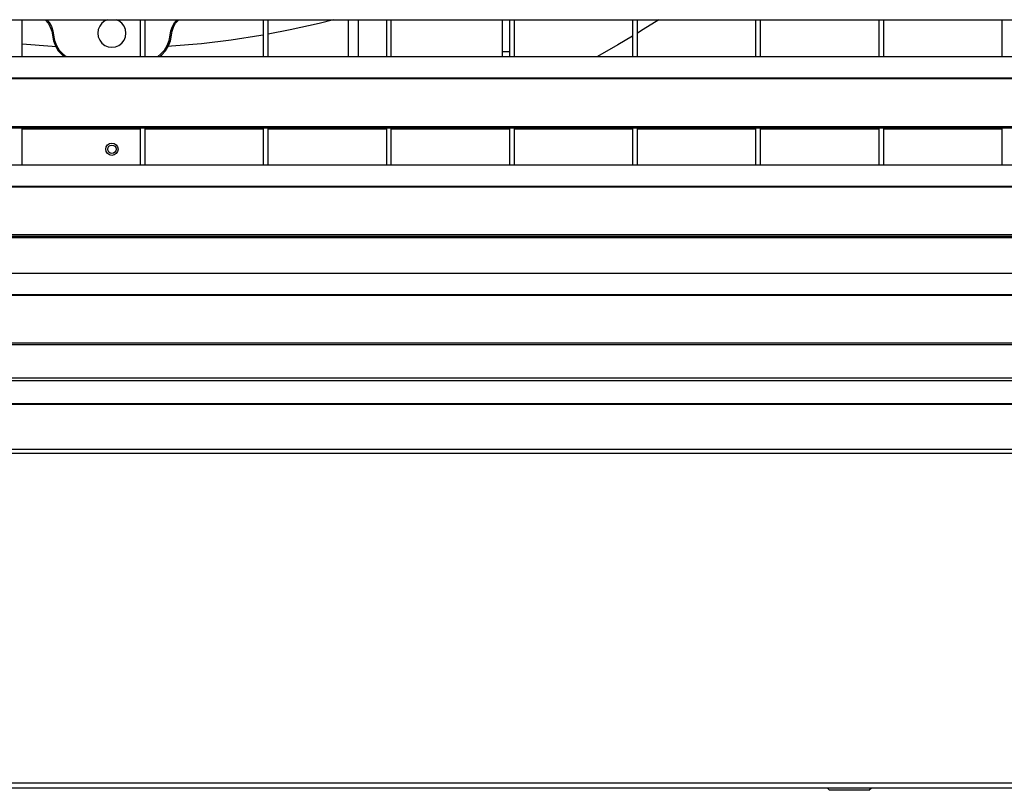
# Model space of a CAD drawing. Header units: millimetres. Extents: x 0 to 39025, y -31299 to 8400.
# Tile 13 of 256: x 6990 to 7390, y -25271 to -24958. Entities that reach past the tile are written whole.
import ezdxf

# ---------------------------------------------------------------- set-up
doc = ezdxf.new("R2010")
doc.units = ezdxf.units.MM

# ---------------------------------------------------------------- blocks, each defined once
blk = doc.blocks.new('*U53')
at = {"lineweight": 25}
for points in [[(7.21, 328.56), (7.21, 328.56), (1142.79, 328.56), (1142.79, 328.56)], [(387, 313.6), (387, 313.6), (387, 328.56), (387, 328.56)], [(435, 328.56), (435, 328.56), (435, 313.6), (435, 313.6)], [(437, 313.6), (437, 313.6), (437, 328.56), (437, 328.56)], [(485, 328.56), (485, 328.56), (485, 313.6), (485, 313.6)], [(487, 313.6), (487, 313.6), (487, 328.56), (487, 328.56)], [(519.5, 328.56), (519.5, 328.56), (519.5, 313.6), (519.5, 313.6)], [(523.5, 328.56), (523.5, 328.56), (523.5, 313.6), (523.5, 313.6)], [(534.99, 328.56), (534.99, 328.56), (534.99, 313.6), (534.99, 313.6)], [(537, 313.6), (537, 313.6), (537, 328.56), (537, 328.56)], [(582, 328.56), (582, 328.56), (582, 315.63), (582, 315.63)], [(585, 328.56), (585, 328.56), (585, 313.6), (585, 313.6)], [(587, 313.6), (587, 313.6), (587, 328.56), (587, 328.56)], [(635, 328.56), (635, 328.56), (635, 313.6), (635, 313.6)], [(637, 313.6), (637, 313.6), (637, 328.56), (637, 328.56)], [(685, 328.56), (685, 328.56), (685, 313.6), (685, 313.6)], [(687, 313.6), (687, 313.6), (687, 328.56), (687, 328.56)], [(735, 328.56), (735, 328.56), (735, 313.6), (735, 313.6)], [(737, 313.6), (737, 313.6), (737, 328.56), (737, 328.56)], [(785, 328.56), (785, 328.56), (785, 313.6), (785, 313.6)], [(247, 313.6), (247, 313.6), (818, 313.6), (818, 313.6)], [(582, 315.63), (582, 315.63), (582, 313.6), (582, 313.6)], [(582, 315.63), (582, 315.63), (585, 315.63), (585, 315.63)], [(16.21, 304.89), (16.21, 304.89), (1133.33, 304.89), (1133.33, 304.89)], [(16.21, 304.67), (16.21, 304.67), (1133.33, 304.67), (1133.33, 304.67)], [(7.21, 285.24), (7.21, 285.24), (1142.79, 285.24), (1142.79, 285.24)], [(7.21, 284.59), (7.21, 284.59), (1142.79, 284.59), (1142.79, 284.59)], [(387, 269.62), (387, 269.62), (387, 284.59), (387, 284.59)], [(387, 284.18), (387, 284.18), (435, 284.18), (435, 284.18)], [(435, 284.59), (435, 284.59), (435, 269.62), (435, 269.62)], [(437, 269.62), (437, 269.62), (437, 284.59), (437, 284.59)], [(437, 284.18), (437, 284.18), (485, 284.18), (485, 284.18)], [(485, 284.59), (485, 284.59), (485, 269.62), (485, 269.62)], [(487, 269.62), (487, 269.62), (487, 284.59), (487, 284.59)], [(487, 284.18), (487, 284.18), (534.99, 284.18), (534.99, 284.18)], [(534.99, 284.59), (534.99, 284.59), (534.99, 269.62), (534.99, 269.62)], [(537, 269.62), (537, 269.62), (537, 284.59), (537, 284.59)], [(537, 284.18), (537, 284.18), (585, 284.18), (585, 284.18)], [(585, 284.59), (585, 284.59), (585, 269.62), (585, 269.62)], [(587, 269.62), (587, 269.62), (587, 284.59), (587, 284.59)], [(587, 284.18), (587, 284.18), (635, 284.18), (635, 284.18)], [(635, 284.59), (635, 284.59), (635, 269.62), (635, 269.62)], [(637, 269.62), (637, 269.62), (637, 284.59), (637, 284.59)], [(637, 284.18), (637, 284.18), (685, 284.18), (685, 284.18)], [(685, 284.59), (685, 284.59), (685, 269.62), (685, 269.62)], [(687, 269.62), (687, 269.62), (687, 284.59), (687, 284.59)], [(687, 284.18), (687, 284.18), (735, 284.18), (735, 284.18)], [(735, 284.59), (735, 284.59), (735, 269.62), (735, 269.62)], [(737, 269.62), (737, 269.62), (737, 284.59), (737, 284.59)], [(737, 284.18), (737, 284.18), (785, 284.18), (785, 284.18)], [(785, 284.59), (785, 284.59), (785, 269.62), (785, 269.62)], [(247, 269.62), (247, 269.62), (818, 269.62), (818, 269.62)], [(16.21, 260.91), (16.21, 260.91), (1133.33, 260.91), (1133.33, 260.91)], [(16.21, 260.7), (16.21, 260.7), (1133.33, 260.7), (1133.33, 260.7)], [(7.21, 241.26), (7.21, 241.26), (1142.79, 241.26), (1142.79, 241.26)], [(7.21, 240.61), (7.21, 240.61), (1142.79, 240.61), (1142.79, 240.61)], [(1104.04, 239.97), (1104.04, 239.97), (45.96, 239.97), (45.96, 239.97)], [(246.81, 225.66), (246.81, 225.66), (818.19, 225.66), (818.19, 225.66)], [(247, 225.65), (247, 225.65), (818, 225.65), (818, 225.65)], [(16.21, 216.94), (16.21, 216.94), (1133.33, 216.94), (1133.33, 216.94)], [(16.21, 216.72), (16.21, 216.72), (1133.33, 216.72), (1133.33, 216.72)], [(7.21, 197.29), (7.21, 197.29), (1142.79, 197.29), (1142.79, 197.29)], [(7.21, 196.64), (7.21, 196.64), (1142.79, 196.64), (1142.79, 196.64)], [(1125.88, 182.99), (1125.88, 182.99), (24.11, 182.99), (24.11, 182.99)], [(24.11, 182.03), (24.11, 182.03), (1125.88, 182.03), (1125.88, 182.03)], [(1134.43, 172.31), (1134.43, 172.31), (15.57, 172.31), (15.57, 172.31)], [(1134.39, 172.58), (1134.39, 172.58), (15.61, 172.58), (15.61, 172.58)], [(1143.47, 152.28), (1143.47, 152.28), (6.52, 152.28), (6.52, 152.28)], [(1143.34, 153.92), (1143.34, 153.92), (6.66, 153.92), (6.66, 153.92)], [(6.52, 18.55), (6.52, 18.55), (1143.47, 18.55), (1143.47, 18.55)], [(6.52, 16.54), (6.52, 16.54), (1143.47, 16.54), (1143.47, 16.54)], [(714, 16.54), (714, 16.54), (715, 15.53), (715, 15.53)], [(731, 15.53), (731, 15.53), (732, 16.54), (732, 16.54)], [(731, 15.53), (731, 15.53), (715, 15.53), (715, 15.53)]]:
    blk.add_open_spline(points, degree=3, dxfattribs=at)
for points, knots in [([(396.35, 328.56), (396.35, 328.56), (396.48, 328.43), (396.48, 328.43), (396.48, 328.43), (397.59, 327.09), (397.59, 327.09), (397.59, 327.09), (398.45, 325.58), (398.45, 325.58), (398.45, 325.58), (399.04, 323.95), (399.04, 323.95), (399.04, 323.95), (399.34, 322.23), (399.34, 322.23)], [0, 0, 0, 0, 1, 1, 1, 2, 2, 2, 3, 3, 3, 4, 4, 4, 5, 5, 5, 5]), ([(397.05, 328.56), (397.05, 328.56), (398, 327.38), (398, 327.38), (398, 327.38), (398.91, 325.79), (398.91, 325.79), (398.91, 325.79), (399.52, 324.07), (399.52, 324.07), (399.52, 324.07), (399.84, 322.28), (399.84, 322.28)], [0, 0, 0, 0, 1, 1, 1, 2, 2, 2, 3, 3, 3, 4, 4, 4, 4]), ([(421.77, 328.56), (421.77, 328.56), (420.65, 328.06), (420.65, 328.06), (420.65, 328.06), (419.47, 327.15), (419.47, 327.15), (419.47, 327.15), (418.56, 325.96), (418.56, 325.96), (418.56, 325.96), (417.99, 324.58), (417.99, 324.58), (417.99, 324.58), (417.79, 323.09), (417.79, 323.09), (417.79, 323.09), (417.99, 321.61), (417.99, 321.61), (417.99, 321.61), (418.56, 320.24), (418.56, 320.24), (418.56, 320.24), (419.47, 319.05), (419.47, 319.05), (419.47, 319.05), (420.65, 318.14), (420.65, 318.14), (420.65, 318.14), (422.02, 317.56), (422.02, 317.56), (422.02, 317.56), (423.5, 317.37), (423.5, 317.37)], [0, 0, 0, 0, 1, 1, 1, 2, 2, 2, 3, 3, 3, 4, 4, 4, 5, 5, 5, 6, 6, 6, 7, 7, 7, 8, 8, 8, 9, 9, 9, 10, 10, 10, 11, 11, 11, 11]), ([(423.5, 317.37), (423.5, 317.37), (424.97, 317.56), (424.97, 317.56), (424.97, 317.56), (426.35, 318.14), (426.35, 318.14), (426.35, 318.14), (427.53, 319.05), (427.53, 319.05), (427.53, 319.05), (428.43, 320.24), (428.43, 320.24), (428.43, 320.24), (429.01, 321.61), (429.01, 321.61), (429.01, 321.61), (429.2, 323.09), (429.2, 323.09), (429.2, 323.09), (429.01, 324.58), (429.01, 324.58), (429.01, 324.58), (428.43, 325.96), (428.43, 325.96), (428.43, 325.96), (427.53, 327.15), (427.53, 327.15), (427.53, 327.15), (426.35, 328.06), (426.35, 328.06), (426.35, 328.06), (425.22, 328.56), (425.22, 328.56)], [0, 0, 0, 0, 1, 1, 1, 2, 2, 2, 3, 3, 3, 4, 4, 4, 5, 5, 5, 6, 6, 6, 7, 7, 7, 8, 8, 8, 9, 9, 9, 10, 10, 10, 11, 11, 11, 11]), ([(447.16, 322.28), (447.16, 322.28), (447.47, 324.07), (447.47, 324.07), (447.47, 324.07), (448.09, 325.79), (448.09, 325.79), (448.09, 325.79), (448.99, 327.38), (448.99, 327.38), (448.99, 327.38), (449.95, 328.56), (449.95, 328.56)], [0, 0, 0, 0, 1, 1, 1, 2, 2, 2, 3, 3, 3, 4, 4, 4, 4]), ([(447.65, 322.23), (447.65, 322.23), (447.96, 323.95), (447.96, 323.95), (447.96, 323.95), (448.54, 325.58), (448.54, 325.58), (448.54, 325.58), (449.4, 327.09), (449.4, 327.09), (449.4, 327.09), (450.51, 328.43), (450.51, 328.43), (450.51, 328.43), (450.65, 328.56), (450.65, 328.56)], [0, 0, 0, 0, 1, 1, 1, 2, 2, 2, 3, 3, 3, 4, 4, 4, 5, 5, 5, 5]), ([(513.57, 328.56), (513.57, 328.56), (507.75, 327.08), (507.75, 327.08), (507.75, 327.08), (495.89, 324.39), (495.89, 324.39), (495.89, 324.39), (487, 322.65), (487, 322.65)], [0, 0, 0, 0, 1, 1, 1, 2, 2, 2, 3, 3, 3, 3]), ([(645.7, 328.56), (645.7, 328.56), (639.35, 324.52), (639.35, 324.52), (639.35, 324.52), (637, 323.07), (637, 323.07)], [0, 0, 0, 0, 1, 1, 1, 2, 2, 2, 2]), ([(399.84, 322.28), (399.84, 322.28), (399.74, 322.26), (399.74, 322.26), (399.74, 322.26), (399.65, 322.26), (399.65, 322.26), (399.65, 322.26), (399.56, 322.25), (399.56, 322.25), (399.56, 322.25), (399.49, 322.24), (399.49, 322.24), (399.49, 322.24), (399.42, 322.24), (399.42, 322.24), (399.42, 322.24), (399.38, 322.24), (399.38, 322.24), (399.38, 322.24), (399.35, 322.23), (399.35, 322.23), (399.35, 322.23), (399.34, 322.23), (399.34, 322.23)], [0, 0, 0, 0, 1, 1, 1, 2, 2, 2, 3, 3, 3, 4, 4, 4, 5, 5, 5, 6, 6, 6, 7, 7, 7, 8, 8, 8, 8]), ([(399.34, 322.23), (399.34, 322.23), (399.75, 320), (399.75, 320), (399.75, 320), (400.55, 317.88), (400.55, 317.88), (400.55, 317.88), (401.74, 315.94), (401.74, 315.94), (401.74, 315.94), (403.25, 314.26), (403.25, 314.26), (403.25, 314.26), (404.04, 313.6), (404.04, 313.6)], [0, 0, 0, 0, 1, 1, 1, 2, 2, 2, 3, 3, 3, 4, 4, 4, 5, 5, 5, 5]), ([(399.84, 322.28), (399.84, 322.28), (400.23, 320.13), (400.23, 320.13), (400.23, 320.13), (401, 318.1), (401, 318.1), (401, 318.1), (402.14, 316.24), (402.14, 316.24), (402.14, 316.24), (403.59, 314.63), (403.59, 314.63), (403.59, 314.63), (404.88, 313.6), (404.88, 313.6)], [0, 0, 0, 0, 1, 1, 1, 2, 2, 2, 3, 3, 3, 4, 4, 4, 5, 5, 5, 5]), ([(442.12, 313.6), (442.12, 313.6), (443.41, 314.63), (443.41, 314.63), (443.41, 314.63), (444.86, 316.24), (444.86, 316.24), (444.86, 316.24), (446, 318.1), (446, 318.1), (446, 318.1), (446.77, 320.13), (446.77, 320.13), (446.77, 320.13), (447.16, 322.28), (447.16, 322.28)], [0, 0, 0, 0, 1, 1, 1, 2, 2, 2, 3, 3, 3, 4, 4, 4, 5, 5, 5, 5]), ([(442.96, 313.6), (442.96, 313.6), (443.74, 314.26), (443.74, 314.26), (443.74, 314.26), (445.26, 315.94), (445.26, 315.94), (445.26, 315.94), (446.44, 317.88), (446.44, 317.88), (446.44, 317.88), (447.25, 320), (447.25, 320), (447.25, 320), (447.65, 322.23), (447.65, 322.23)], [0, 0, 0, 0, 1, 1, 1, 2, 2, 2, 3, 3, 3, 4, 4, 4, 5, 5, 5, 5]), ([(485, 322.3), (485, 322.3), (483.95, 322.12), (483.95, 322.12), (483.95, 322.12), (471.95, 320.25), (471.95, 320.25), (471.95, 320.25), (459.89, 318.8), (459.89, 318.8), (459.89, 318.8), (447.78, 317.75), (447.78, 317.75), (447.78, 317.75), (446.33, 317.66), (446.33, 317.66)], [0, 0, 0, 0, 1, 1, 1, 2, 2, 2, 3, 3, 3, 4, 4, 4, 5, 5, 5, 5]), ([(447.16, 322.28), (447.16, 322.28), (447.25, 322.26), (447.25, 322.26), (447.25, 322.26), (447.35, 322.26), (447.35, 322.26), (447.35, 322.26), (447.44, 322.25), (447.44, 322.25), (447.44, 322.25), (447.51, 322.24), (447.51, 322.24), (447.51, 322.24), (447.57, 322.24), (447.57, 322.24), (447.57, 322.24), (447.62, 322.24), (447.62, 322.24), (447.62, 322.24), (447.65, 322.23), (447.65, 322.23), (447.65, 322.23), (447.65, 322.23), (447.65, 322.23)], [0, 0, 0, 0, 1, 1, 1, 2, 2, 2, 3, 3, 3, 4, 4, 4, 5, 5, 5, 6, 6, 6, 7, 7, 7, 8, 8, 8, 8]), ([(635, 321.85), (635, 321.85), (629.01, 318.3), (629.01, 318.3), (629.01, 318.3), (620.72, 313.6), (620.72, 313.6)], [0, 0, 0, 0, 1, 1, 1, 2, 2, 2, 2]), ([(387, 318.8), (387, 318.8), (387.11, 318.8), (387.11, 318.8), (387.11, 318.8), (399.22, 317.75), (399.22, 317.75), (399.22, 317.75), (400.66, 317.66), (400.66, 317.66)], [0, 0, 0, 0, 1, 1, 1, 2, 2, 2, 3, 3, 3, 3]), ([(426, 275.94), (426, 275.94), (425.81, 276.9), (425.81, 276.9), (425.81, 276.9), (425.27, 277.72), (425.27, 277.72), (425.27, 277.72), (424.46, 278.26), (424.46, 278.26), (424.46, 278.26), (423.5, 278.45), (423.5, 278.45), (423.5, 278.45), (422.54, 278.26), (422.54, 278.26), (422.54, 278.26), (421.73, 277.72), (421.73, 277.72), (421.73, 277.72), (421.19, 276.9), (421.19, 276.9), (421.19, 276.9), (421, 275.94), (421, 275.94), (421, 275.94), (421.19, 274.98), (421.19, 274.98), (421.19, 274.98), (421.73, 274.16), (421.73, 274.16), (421.73, 274.16), (422.54, 273.62), (422.54, 273.62), (422.54, 273.62), (423.5, 273.42), (423.5, 273.42), (423.5, 273.42), (424.46, 273.62), (424.46, 273.62), (424.46, 273.62), (425.27, 274.16), (425.27, 274.16), (425.27, 274.16), (425.81, 274.98), (425.81, 274.98), (425.81, 274.98), (426, 275.94), (426, 275.94)], [0, 0, 0, 0, 1, 1, 1, 2, 2, 2, 3, 3, 3, 4, 4, 4, 5, 5, 5, 6, 6, 6, 7, 7, 7, 8, 8, 8, 9, 9, 9, 10, 10, 10, 11, 11, 11, 12, 12, 12, 13, 13, 13, 14, 14, 14, 15, 15, 15, 16, 16, 16, 16]), ([(425.2, 275.94), (425.2, 275.94), (425.07, 276.59), (425.07, 276.59), (425.07, 276.59), (424.7, 277.15), (424.7, 277.15), (424.7, 277.15), (424.14, 277.52), (424.14, 277.52), (424.14, 277.52), (423.5, 277.64), (423.5, 277.64), (423.5, 277.64), (422.85, 277.52), (422.85, 277.52), (422.85, 277.52), (422.3, 277.15), (422.3, 277.15), (422.3, 277.15), (421.93, 276.59), (421.93, 276.59), (421.93, 276.59), (421.8, 275.94), (421.8, 275.94), (421.8, 275.94), (421.93, 275.28), (421.93, 275.28), (421.93, 275.28), (422.3, 274.73), (422.3, 274.73), (422.3, 274.73), (422.85, 274.36), (422.85, 274.36), (422.85, 274.36), (423.5, 274.23), (423.5, 274.23), (423.5, 274.23), (424.14, 274.36), (424.14, 274.36), (424.14, 274.36), (424.7, 274.73), (424.7, 274.73), (424.7, 274.73), (425.07, 275.28), (425.07, 275.28), (425.07, 275.28), (425.2, 275.94), (425.2, 275.94)], [0, 0, 0, 0, 1, 1, 1, 2, 2, 2, 3, 3, 3, 4, 4, 4, 5, 5, 5, 6, 6, 6, 7, 7, 7, 8, 8, 8, 9, 9, 9, 10, 10, 10, 11, 11, 11, 12, 12, 12, 13, 13, 13, 14, 14, 14, 15, 15, 15, 16, 16, 16, 16])]:
    blk.add_open_spline(points, degree=3, knots=knots, dxfattribs=at)

msp = doc.modelspace()

# ---------------------------------------------------------------- block references
at = {"color": 1}
msp.add_blockref('*U53', (6603.64, -25286.44), dxfattribs=at)

doc.saveas('drawing.dxf')
